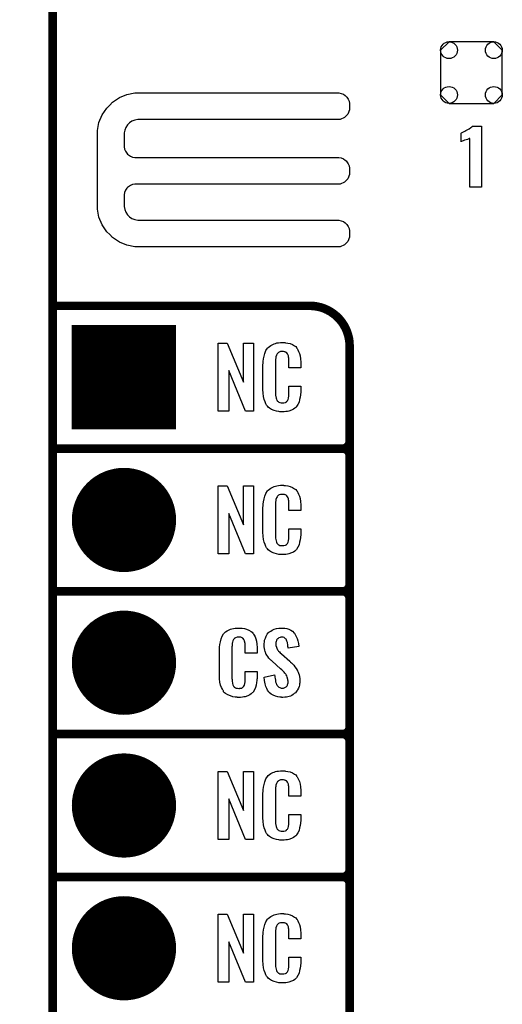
# Model space of a CAD drawing. Extents: x -0.07 to 0.95, y -0.15 to 2.1.
# Tile 5 of 25: x -0.07 to 0.26, y 0.26 to 0.95. Entities that reach past the tile are written whole.
import ezdxf

# ---------------------------------------------------------------- set-up
doc = ezdxf.new("R2010")
doc.units = 0
doc.layers.get('0').update_dxf_attribs({"linetype": 'CONTINUOUS'})
for name, color, linetype in [('gko', 6, 'CONTINUOUS'), ('gto', 2, 'CONTINUOUS'), ('gts', 1, 'CONTINUOUS')]:
    doc.layers.add(name, color=color, linetype=linetype)

# ---------------------------------------------------------------- blocks, each defined once
blk = doc.blocks.new('D32')
at = {"const_width": 0.003}
blk.add_lwpolyline([(-0.0015, 0, 1), (0.0015, 0, 1)], format="xyb", close=True, dxfattribs=at)
blk = doc.blocks.new('D36')
at = {"const_width": 0.0365}
blk.add_lwpolyline([(-0.01825, 0, 1), (0.01825, 0, 1)], format="xyb", close=True, dxfattribs=at)
blk = doc.blocks.new('D37')
at = {"const_width": 0.073}
blk.add_lwpolyline([(-0.0365, 0), (0.0365, 0)], dxfattribs=at)
blk = doc.blocks.new('D40')
blk.add_lwpolyline([(-0.0216, 0.0157), (-0.0216, -0.0157), (-0.0157, -0.0216), (0.0157, -0.0216), (0.0216, -0.0157), (0.0216, 0.0157), (0.0157, 0.0216), (-0.0157, 0.0216)], close=True)
for centre in [(-0.0157, 0.0157), (0.0157, 0.0157), (-0.0157, -0.0157), (0.0157, -0.0157)]:
    blk.add_circle(centre, 0.0059)

msp = doc.modelspace()

# ---------------------------------------------------------------- linework, layer by layer
at = {"layer": 'gko', "color": 6, "const_width": 0.006}
msp.add_lwpolyline([(-0.05, -0.15), (-0.05, 2.01)], dxfattribs=at)
at = {"layer": 'gto', "color": 2}
for points in [[(0.0106, 0.8992), (0.0106, 0.8992), (0.0106, 0.8991), (0.1505, 0.8991), (0.1521, 0.8988), (0.1536, 0.8982), (0.1549, 0.8973), (0.1555, 0.8967), (0.1555, 0.8967), (0.1555, 0.8967), (0.1561, 0.8961), (0.157, 0.8948), (0.1576, 0.8933), (0.1579, 0.8917), (0.1579, 0.8909), (0.1579, 0.8909), (0.1579, 0.8872), (0.1567, 0.8842), (0.1543, 0.8818), (0.1513, 0.8806), (0.0106, 0.8806), (0.0096, 0.8805), (0.0075, 0.8801), (0.0056, 0.8793), (0.0039, 0.8782), (0.0031, 0.8775), (0.0024, 0.8767), (0.0013, 0.875), (0.0005, 0.8731), (0.0001, 0.8711), (0.0001, 0.87), (0.0001, 0.8622), (0.0001, 0.8614), (0.0004, 0.8598), (0.001, 0.8583), (0.002, 0.8569), (0.0025, 0.8563), (0.0031, 0.8558), (0.0045, 0.8549), (0.006, 0.8542), (0.0075, 0.8539), (0.0084, 0.8539), (0.1496, 0.8539), (0.1505, 0.8539), (0.1521, 0.8536), (0.1536, 0.8529), (0.1549, 0.852), (0.1555, 0.8515), (0.1561, 0.8509), (0.157, 0.8495), (0.1576, 0.848), (0.1579, 0.8464), (0.1579, 0.8456), (0.1579, 0.8456), (0.1579, 0.8436), (0.1579, 0.8419), (0.1567, 0.8389), (0.1543, 0.8366), (0.1513, 0.8353), (0.1496, 0.8353), (0.1496, 0.8353), (0.0084, 0.8353), (0.0075, 0.8353), (0.006, 0.8349), (0.0045, 0.8343), (0.0031, 0.8334), (0.0025, 0.8329), (0.0025, 0.8329), (0.002, 0.8323), (0.001, 0.8309), (0.0004, 0.8294), (0.0001, 0.8278), (0.0001, 0.827), (0.0001, 0.8205), (0.0001, 0.8195), (0.0005, 0.8174), (0.0013, 0.8155), (0.0024, 0.8138), (0.0031, 0.813), (0.0039, 0.8123), (0.0056, 0.8112), (0.0075, 0.8104), (0.0096, 0.81), (0.0106, 0.81), (0.0106, 0.81), (0.1496, 0.81), (0.1505, 0.81), (0.1521, 0.8096), (0.1536, 0.809), (0.1549, 0.8081), (0.1555, 0.8075), (0.1555, 0.8075), (0.1561, 0.807), (0.157, 0.8056), (0.1576, 0.8041), (0.1579, 0.8025), (0.1579, 0.8017), (0.1579, 0.8017), (0.1579, 0.7997), (0.1579, 0.798), (0.1567, 0.795), (0.1543, 0.7926), (0.1513, 0.7914), (0.0106, 0.7914), (0.0077, 0.7913), (0.0021, 0.7924), (-0.0032, 0.7946), (-0.008, 0.7978), (-0.01, 0.7999), (-0.01, 0.7999), (-0.0121, 0.8019), (-0.0153, 0.8067), (-0.0175, 0.812), (-0.0186, 0.8176), (-0.0185, 0.8205), (-0.0185, 0.8205), (-0.0185, 0.87), (-0.0186, 0.8729), (-0.0175, 0.8785), (-0.0153, 0.8838), (-0.0121, 0.8885), (-0.01, 0.8905), (-0.01, 0.8905), (-0.008, 0.8926), (-0.0032, 0.8959), (0.0021, 0.8981), (0.0077, 0.8992), (0.0106, 0.8992)], [(0.2503, 0.833), (0.2422, 0.833), (0.2422, 0.8673), (0.242, 0.8672), (0.2418, 0.8671), (0.2415, 0.867), (0.2411, 0.8668), (0.2405, 0.8666), (0.2397, 0.8663), (0.2387, 0.8659), (0.2387, 0.8659), (0.2384, 0.8659), (0.238, 0.8657), (0.2376, 0.8655), (0.2367, 0.8652), (0.2362, 0.865), (0.236, 0.8649), (0.236, 0.871), (0.2361, 0.871), (0.2363, 0.8712), (0.2367, 0.8714), (0.2372, 0.8716), (0.2378, 0.8719), (0.2386, 0.8723), (0.2394, 0.8727), (0.2403, 0.8732), (0.2404, 0.8733), (0.2407, 0.8734), (0.2412, 0.8737), (0.2417, 0.874), (0.2429, 0.8749), (0.2435, 0.8754), (0.2439, 0.8758), (0.2503, 0.8758), (0.2503, 0.833)], [(0.112, 0.7242), (0.1126, 0.7242), (0.1132, 0.7241), (0.1148, 0.7239), (0.1164, 0.7235), (0.118, 0.7228), (0.1195, 0.7219), (0.1203, 0.7214), (0.1208, 0.7207), (0.1209, 0.7205), (0.1213, 0.7201), (0.1217, 0.7192), (0.1223, 0.7181), (0.1228, 0.7167), (0.1233, 0.715), (0.1237, 0.7129), (0.1238, 0.7106), (0.1238, 0.7066), (0.1154, 0.7066), (0.1154, 0.7107), (0.1154, 0.7108), (0.1154, 0.7111), (0.1154, 0.7116), (0.1154, 0.7121), (0.1154, 0.7134), (0.1153, 0.7141), (0.1152, 0.7146), (0.1152, 0.7147), (0.1151, 0.7149), (0.1149, 0.7154), (0.1145, 0.7163), (0.114, 0.717), (0.1138, 0.7172), (0.1136, 0.7173), (0.1132, 0.7175), (0.1129, 0.7177), (0.1123, 0.7178), (0.1116, 0.7179), (0.1105, 0.7179), (0.1102, 0.7179), (0.1097, 0.7179), (0.1087, 0.7175), (0.1082, 0.7173), (0.1078, 0.7169), (0.1076, 0.7167), (0.1072, 0.7163), (0.1067, 0.7154), (0.1064, 0.7143), (0.1064, 0.7142), (0.1064, 0.7141), (0.1063, 0.7137), (0.1063, 0.7132), (0.1062, 0.7127), (0.1062, 0.7119), (0.1061, 0.7111), (0.1061, 0.7102), (0.1061, 0.6895), (0.1061, 0.6894), (0.1061, 0.6889), (0.1062, 0.6882), (0.1062, 0.6873), (0.1066, 0.6854), (0.1067, 0.6845), (0.1071, 0.6837), (0.1072, 0.6836), (0.1073, 0.6834), (0.1076, 0.6832), (0.108, 0.6829), (0.1085, 0.6825), (0.1092, 0.6822), (0.11, 0.6821), (0.1109, 0.682), (0.1113, 0.682), (0.1116, 0.6821), (0.112, 0.6821), (0.113, 0.6823), (0.1135, 0.6826), (0.1139, 0.6829), (0.114, 0.6829), (0.1141, 0.6831), (0.1144, 0.6835), (0.1149, 0.6844), (0.1152, 0.6854), (0.1152, 0.6855), (0.1153, 0.6857), (0.1153, 0.686), (0.1154, 0.6865), (0.1154, 0.687), (0.1154, 0.6878), (0.1154, 0.6886), (0.1154, 0.6895), (0.1154, 0.6938), (0.1238, 0.6938), (0.1238, 0.69), (0.1238, 0.6899), (0.1238, 0.6897), (0.1238, 0.6894), (0.1238, 0.6889), (0.1237, 0.6883), (0.1236, 0.6876), (0.1234, 0.6861), (0.123, 0.6844), (0.1226, 0.6826), (0.1218, 0.6809), (0.1209, 0.6794), (0.1208, 0.6792), (0.1203, 0.6788), (0.1196, 0.6782), (0.1186, 0.6775), (0.1172, 0.6769), (0.1154, 0.6762), (0.1145, 0.676), (0.1134, 0.6759), (0.1122, 0.6757), (0.1102, 0.6757), (0.1097, 0.6758), (0.1091, 0.6758), (0.1084, 0.6759), (0.1068, 0.6762), (0.1051, 0.6767), (0.1033, 0.6774), (0.1018, 0.6784), (0.101, 0.679), (0.1004, 0.6797), (0.1004, 0.6798), (0.1003, 0.6799), (0.1001, 0.6802), (0.0999, 0.6805), (0.0994, 0.6814), (0.0989, 0.6827), (0.0982, 0.6844), (0.0978, 0.6864), (0.0974, 0.6887), (0.0973, 0.6914), (0.0973, 0.7083), (0.0973, 0.7084), (0.0973, 0.7087), (0.0973, 0.7091), (0.0974, 0.7096), (0.0974, 0.7103), (0.0975, 0.711), (0.0977, 0.7128), (0.0981, 0.7147), (0.0986, 0.7167), (0.0993, 0.7186), (0.1004, 0.7203), (0.1004, 0.7204), (0.1006, 0.7204), (0.1009, 0.7209), (0.1018, 0.7216), (0.1029, 0.7223), (0.1042, 0.723), (0.1052, 0.7234), (0.1061, 0.7237), (0.1071, 0.724), (0.1083, 0.7241), (0.1095, 0.7243), (0.1116, 0.7243), (0.112, 0.7242)], [(0.0908, 0.6762), (0.0851, 0.6762), (0.0734, 0.7046), (0.0734, 0.6762), (0.066, 0.6762), (0.066, 0.7238), (0.0722, 0.7238), (0.0837, 0.6966), (0.0837, 0.7238), (0.0908, 0.7238), (0.0908, 0.6762)], [(0.0908, 0.5762), (0.0851, 0.5762), (0.0734, 0.6046), (0.0734, 0.5762), (0.066, 0.5762), (0.066, 0.6238), (0.0722, 0.6238), (0.0837, 0.5966), (0.0837, 0.6238), (0.0908, 0.6238), (0.0908, 0.5762)], [(0.112, 0.6242), (0.1126, 0.6242), (0.1132, 0.6241), (0.1148, 0.6239), (0.1164, 0.6235), (0.118, 0.6228), (0.1195, 0.6219), (0.1203, 0.6214), (0.1208, 0.6207), (0.1209, 0.6205), (0.1213, 0.6201), (0.1217, 0.6192), (0.1223, 0.6181), (0.1228, 0.6167), (0.1233, 0.615), (0.1237, 0.613), (0.1238, 0.6106), (0.1238, 0.6066), (0.1154, 0.6066), (0.1154, 0.6107), (0.1154, 0.6108), (0.1154, 0.6111), (0.1154, 0.6116), (0.1154, 0.6121), (0.1154, 0.6134), (0.1153, 0.6141), (0.1152, 0.6146), (0.1152, 0.6147), (0.1151, 0.6149), (0.1149, 0.6154), (0.1145, 0.6163), (0.114, 0.617), (0.1138, 0.6172), (0.1136, 0.6173), (0.1132, 0.6175), (0.1129, 0.6177), (0.1123, 0.6178), (0.1116, 0.6179), (0.1105, 0.6179), (0.1102, 0.6179), (0.1097, 0.6179), (0.1087, 0.6175), (0.1082, 0.6173), (0.1078, 0.6169), (0.1076, 0.6167), (0.1072, 0.6163), (0.1067, 0.6154), (0.1064, 0.6143), (0.1064, 0.6142), (0.1064, 0.6141), (0.1063, 0.6137), (0.1063, 0.6132), (0.1062, 0.6127), (0.1062, 0.6119), (0.1061, 0.6111), (0.1061, 0.6102), (0.1061, 0.5895), (0.1061, 0.5894), (0.1061, 0.5889), (0.1062, 0.5882), (0.1062, 0.5873), (0.1066, 0.5854), (0.1067, 0.5845), (0.1071, 0.5837), (0.1072, 0.5836), (0.1073, 0.5834), (0.1076, 0.5832), (0.108, 0.5829), (0.1085, 0.5825), (0.1092, 0.5822), (0.11, 0.5821), (0.1109, 0.582), (0.1113, 0.582), (0.1116, 0.5821), (0.112, 0.5821), (0.113, 0.5823), (0.1135, 0.5826), (0.1139, 0.5829), (0.114, 0.5829), (0.1141, 0.5831), (0.1144, 0.5835), (0.1149, 0.5844), (0.1152, 0.5854), (0.1152, 0.5855), (0.1153, 0.5857), (0.1153, 0.586), (0.1154, 0.5865), (0.1154, 0.5871), (0.1154, 0.5878), (0.1154, 0.5886), (0.1154, 0.5895), (0.1154, 0.5938), (0.1238, 0.5938), (0.1238, 0.59), (0.1238, 0.5899), (0.1238, 0.5897), (0.1238, 0.5894), (0.1238, 0.5889), (0.1237, 0.5883), (0.1236, 0.5876), (0.1234, 0.5861), (0.123, 0.5844), (0.1226, 0.5826), (0.1218, 0.5809), (0.1209, 0.5794), (0.1208, 0.5792), (0.1203, 0.5788), (0.1196, 0.5782), (0.1186, 0.5775), (0.1172, 0.5769), (0.1154, 0.5762), (0.1145, 0.576), (0.1134, 0.5759), (0.1122, 0.5757), (0.1102, 0.5757), (0.1097, 0.5758), (0.1091, 0.5758), (0.1084, 0.5759), (0.1068, 0.5762), (0.1051, 0.5767), (0.1033, 0.5774), (0.1018, 0.5784), (0.101, 0.579), (0.1004, 0.5797), (0.1004, 0.5798), (0.1003, 0.5799), (0.1001, 0.5802), (0.0999, 0.5805), (0.0994, 0.5814), (0.0989, 0.5827), (0.0982, 0.5844), (0.0978, 0.5864), (0.0974, 0.5887), (0.0973, 0.5914), (0.0973, 0.6083), (0.0973, 0.6084), (0.0973, 0.6087), (0.0973, 0.6091), (0.0974, 0.6096), (0.0974, 0.6103), (0.0975, 0.611), (0.0977, 0.6128), (0.0981, 0.6147), (0.0986, 0.6166), (0.0993, 0.6186), (0.1004, 0.6203), (0.1004, 0.6204), (0.1006, 0.6204), (0.1009, 0.6209), (0.1018, 0.6216), (0.1029, 0.6223), (0.1042, 0.623), (0.1052, 0.6234), (0.1061, 0.6237), (0.1071, 0.624), (0.1083, 0.6241), (0.1095, 0.6243), (0.1116, 0.6243), (0.112, 0.6242)], [(0.0815, 0.5242), (0.0821, 0.5242), (0.0827, 0.5241), (0.0843, 0.5239), (0.0858, 0.5235), (0.0875, 0.5228), (0.089, 0.5219), (0.0897, 0.5214), (0.0903, 0.5207), (0.0904, 0.5205), (0.0907, 0.5201), (0.0912, 0.5192), (0.0918, 0.5181), (0.0923, 0.5167), (0.0928, 0.515), (0.0931, 0.513), (0.0932, 0.5106), (0.0932, 0.5066), (0.0849, 0.5066), (0.0849, 0.5107), (0.0849, 0.5108), (0.0849, 0.5111), (0.0849, 0.5116), (0.0849, 0.5121), (0.0848, 0.5134), (0.0847, 0.5141), (0.0846, 0.5146), (0.0846, 0.5147), (0.0845, 0.5149), (0.0844, 0.5154), (0.084, 0.5163), (0.0834, 0.517), (0.0833, 0.5172), (0.0831, 0.5173), (0.0827, 0.5175), (0.0823, 0.5177), (0.0818, 0.5178), (0.0811, 0.5179), (0.08, 0.5179), (0.0796, 0.5179), (0.0792, 0.5179), (0.0782, 0.5175), (0.0777, 0.5173), (0.0772, 0.5169), (0.0771, 0.5167), (0.0767, 0.5163), (0.0762, 0.5154), (0.0759, 0.5143), (0.0759, 0.5142), (0.0759, 0.5141), (0.0758, 0.5137), (0.0758, 0.5132), (0.0757, 0.5127), (0.0757, 0.5119), (0.0756, 0.5111), (0.0756, 0.5102), (0.0756, 0.4895), (0.0756, 0.4894), (0.0756, 0.4889), (0.0757, 0.4882), (0.0757, 0.4873), (0.076, 0.4854), (0.0762, 0.4845), (0.0766, 0.4837), (0.0767, 0.4836), (0.0768, 0.4834), (0.0771, 0.4832), (0.0774, 0.4829), (0.078, 0.4825), (0.0786, 0.4822), (0.0795, 0.4821), (0.0804, 0.482), (0.0808, 0.482), (0.0811, 0.4821), (0.0815, 0.4821), (0.0825, 0.4823), (0.083, 0.4826), (0.0833, 0.4829), (0.0834, 0.4829), (0.0835, 0.4831), (0.0839, 0.4835), (0.0844, 0.4844), (0.0846, 0.4854), (0.0846, 0.4855), (0.0847, 0.4857), (0.0847, 0.486), (0.0848, 0.4865), (0.0848, 0.487), (0.0849, 0.4878), (0.0849, 0.4886), (0.0849, 0.4895), (0.0849, 0.4938), (0.0932, 0.4938), (0.0932, 0.49), (0.0932, 0.4899), (0.0932, 0.4897), (0.0932, 0.4894), (0.0932, 0.4889), (0.0931, 0.4883), (0.0931, 0.4876), (0.0929, 0.4861), (0.0925, 0.4844), (0.092, 0.4826), (0.0913, 0.4809), (0.0904, 0.4794), (0.0903, 0.4792), (0.0898, 0.4788), (0.0891, 0.4782), (0.0881, 0.4775), (0.0867, 0.4769), (0.0849, 0.4762), (0.084, 0.476), (0.0829, 0.4759), (0.0817, 0.4757), (0.0796, 0.4757), (0.0792, 0.4758), (0.0785, 0.4758), (0.0779, 0.4759), (0.0763, 0.4762), (0.0746, 0.4767), (0.0728, 0.4774), (0.0712, 0.4784), (0.0705, 0.479), (0.0698, 0.4797), (0.0698, 0.4798), (0.0697, 0.4799), (0.0696, 0.4802), (0.0694, 0.4805), (0.0689, 0.4814), (0.0684, 0.4827), (0.0677, 0.4844), (0.0672, 0.4864), (0.0669, 0.4887), (0.0668, 0.4914), (0.0668, 0.5083), (0.0668, 0.5084), (0.0668, 0.5087), (0.0668, 0.5091), (0.0669, 0.5096), (0.0669, 0.5103), (0.067, 0.511), (0.0672, 0.5128), (0.0675, 0.5147), (0.0681, 0.5167), (0.0688, 0.5186), (0.0698, 0.5203), (0.0698, 0.5203), (0.07, 0.5204), (0.0704, 0.5209), (0.0712, 0.5216), (0.0723, 0.5223), (0.0737, 0.523), (0.0746, 0.5234), (0.0756, 0.5237), (0.0766, 0.524), (0.0778, 0.5241), (0.079, 0.5243), (0.081, 0.5243), (0.0815, 0.5242)], [(0.1116, 0.5242), (0.1126, 0.5241), (0.114, 0.5239), (0.1154, 0.5235), (0.1168, 0.5228), (0.1181, 0.522), (0.1192, 0.5208), (0.1193, 0.5206), (0.1197, 0.5202), (0.1201, 0.5194), (0.1206, 0.5183), (0.1212, 0.5169), (0.1217, 0.5154), (0.1221, 0.5135), (0.1224, 0.5114), (0.1149, 0.5101), (0.1149, 0.5103), (0.1149, 0.5107), (0.1148, 0.5114), (0.1147, 0.5122), (0.1144, 0.5141), (0.1141, 0.515), (0.1139, 0.5158), (0.1139, 0.5159), (0.1137, 0.5161), (0.1135, 0.5165), (0.1131, 0.5168), (0.1127, 0.5172), (0.1121, 0.5176), (0.1114, 0.5178), (0.1105, 0.5179), (0.1103, 0.5179), (0.1099, 0.5178), (0.1094, 0.5177), (0.1084, 0.5174), (0.1079, 0.517), (0.1074, 0.5167), (0.1074, 0.5166), (0.1072, 0.5165), (0.107, 0.5162), (0.1068, 0.5158), (0.1067, 0.5154), (0.1065, 0.5148), (0.1064, 0.5142), (0.1063, 0.5134), (0.1063, 0.5133), (0.1063, 0.513), (0.1064, 0.5126), (0.1064, 0.512), (0.1067, 0.5108), (0.1072, 0.5095), (0.1073, 0.5094), (0.1074, 0.5092), (0.1076, 0.509), (0.108, 0.5086), (0.1083, 0.508), (0.1089, 0.5076), (0.1094, 0.5069), (0.1102, 0.5063), (0.1161, 0.501), (0.1163, 0.5009), (0.1166, 0.5005), (0.1172, 0.4999), (0.118, 0.4992), (0.1189, 0.4982), (0.1197, 0.4971), (0.1205, 0.496), (0.1213, 0.4948), (0.1214, 0.4946), (0.1215, 0.4943), (0.1219, 0.4935), (0.1223, 0.4927), (0.1226, 0.4916), (0.1229, 0.4903), (0.1231, 0.4888), (0.1232, 0.4872), (0.1232, 0.487), (0.1232, 0.4867), (0.1231, 0.486), (0.123, 0.4852), (0.1228, 0.4843), (0.1226, 0.4833), (0.1222, 0.4821), (0.1216, 0.4811), (0.1215, 0.481), (0.1214, 0.4807), (0.121, 0.4802), (0.1205, 0.4796), (0.12, 0.479), (0.1192, 0.4784), (0.1184, 0.4777), (0.1175, 0.4771), (0.1174, 0.477), (0.117, 0.4769), (0.1165, 0.4766), (0.1157, 0.4764), (0.1148, 0.4761), (0.1138, 0.4759), (0.1126, 0.4758), (0.1113, 0.4757), (0.1106, 0.4757), (0.1103, 0.4758), (0.1097, 0.4758), (0.1091, 0.4759), (0.1077, 0.4761), (0.1061, 0.4765), (0.1044, 0.4772), (0.103, 0.478), (0.1016, 0.4792), (0.1015, 0.4794), (0.1011, 0.4798), (0.1006, 0.4807), (0.1, 0.4819), (0.0993, 0.4834), (0.0988, 0.4853), (0.0983, 0.4875), (0.0981, 0.49), (0.1055, 0.4915), (0.1055, 0.4914), (0.1055, 0.4913), (0.1056, 0.4908), (0.1056, 0.4899), (0.1058, 0.4889), (0.106, 0.4878), (0.1062, 0.4867), (0.1066, 0.4856), (0.1069, 0.4846), (0.107, 0.4845), (0.1072, 0.4842), (0.1075, 0.4838), (0.108, 0.4834), (0.1085, 0.483), (0.1092, 0.4826), (0.1101, 0.4823), (0.111, 0.4822), (0.1113, 0.4822), (0.1116, 0.4823), (0.1121, 0.4824), (0.113, 0.4828), (0.1135, 0.4831), (0.1139, 0.4834), (0.114, 0.4835), (0.1141, 0.4836), (0.1142, 0.4839), (0.1144, 0.4843), (0.1146, 0.4847), (0.1147, 0.4853), (0.1149, 0.4859), (0.1149, 0.4867), (0.1149, 0.4868), (0.1149, 0.4871), (0.1148, 0.4877), (0.1147, 0.4883), (0.1143, 0.4899), (0.1141, 0.4908), (0.1136, 0.4915), (0.1135, 0.4916), (0.1134, 0.4919), (0.113, 0.4922), (0.1127, 0.4928), (0.1121, 0.4934), (0.1115, 0.4942), (0.1106, 0.495), (0.1097, 0.4958), (0.1037, 0.501), (0.1036, 0.5011), (0.1032, 0.5015), (0.1028, 0.5019), (0.1021, 0.5026), (0.1015, 0.5033), (0.1007, 0.5043), (0.1001, 0.5052), (0.0995, 0.5061), (0.0994, 0.5062), (0.0993, 0.5066), (0.0991, 0.5071), (0.0989, 0.5079), (0.0986, 0.5088), (0.0983, 0.5099), (0.0982, 0.5112), (0.0981, 0.5126), (0.0981, 0.5127), (0.0981, 0.5129), (0.0981, 0.5131), (0.0982, 0.5135), (0.0983, 0.5145), (0.0985, 0.5158), (0.099, 0.5172), (0.0995, 0.5186), (0.1003, 0.5201), (0.1014, 0.5213), (0.1016, 0.5214), (0.102, 0.5217), (0.1028, 0.5222), (0.1038, 0.5228), (0.1051, 0.5234), (0.1067, 0.5239), (0.1085, 0.5242), (0.1105, 0.5243), (0.1111, 0.5243), (0.1116, 0.5242)], [(0.0908, 0.3762), (0.0851, 0.3762), (0.0734, 0.4046), (0.0734, 0.3762), (0.066, 0.3762), (0.066, 0.4238), (0.0722, 0.4238), (0.0837, 0.3966), (0.0837, 0.4238), (0.0908, 0.4238), (0.0908, 0.3762)], [(0.112, 0.4242), (0.1126, 0.4242), (0.1132, 0.4241), (0.1148, 0.4239), (0.1164, 0.4235), (0.118, 0.4228), (0.1195, 0.4219), (0.1203, 0.4214), (0.1208, 0.4207), (0.1209, 0.4205), (0.1213, 0.4201), (0.1217, 0.4192), (0.1223, 0.4181), (0.1228, 0.4167), (0.1233, 0.415), (0.1237, 0.413), (0.1238, 0.4106), (0.1238, 0.4066), (0.1154, 0.4066), (0.1154, 0.4107), (0.1154, 0.4108), (0.1154, 0.4111), (0.1154, 0.4116), (0.1154, 0.4121), (0.1154, 0.4134), (0.1153, 0.4141), (0.1152, 0.4146), (0.1152, 0.4147), (0.1151, 0.4149), (0.1149, 0.4154), (0.1145, 0.4163), (0.114, 0.417), (0.1138, 0.4172), (0.1136, 0.4173), (0.1132, 0.4175), (0.1129, 0.4177), (0.1123, 0.4178), (0.1116, 0.4179), (0.1105, 0.4179), (0.1102, 0.4179), (0.1097, 0.4179), (0.1087, 0.4175), (0.1082, 0.4173), (0.1078, 0.4169), (0.1076, 0.4167), (0.1072, 0.4163), (0.1067, 0.4154), (0.1064, 0.4143), (0.1064, 0.4142), (0.1064, 0.4141), (0.1063, 0.4137), (0.1063, 0.4132), (0.1062, 0.4127), (0.1062, 0.4119), (0.1061, 0.4111), (0.1061, 0.4102), (0.1061, 0.3895), (0.1061, 0.3894), (0.1061, 0.3889), (0.1062, 0.3882), (0.1062, 0.3873), (0.1066, 0.3854), (0.1067, 0.3845), (0.1071, 0.3837), (0.1072, 0.3836), (0.1073, 0.3834), (0.1076, 0.3832), (0.108, 0.3829), (0.1085, 0.3825), (0.1092, 0.3822), (0.11, 0.3821), (0.1109, 0.382), (0.1113, 0.382), (0.1116, 0.3821), (0.112, 0.3821), (0.113, 0.3823), (0.1135, 0.3826), (0.1139, 0.3829), (0.114, 0.3829), (0.1141, 0.3831), (0.1144, 0.3835), (0.1149, 0.3844), (0.1152, 0.3854), (0.1152, 0.3855), (0.1153, 0.3857), (0.1153, 0.386), (0.1154, 0.3865), (0.1154, 0.3871), (0.1154, 0.3878), (0.1154, 0.3886), (0.1154, 0.3895), (0.1154, 0.3938), (0.1238, 0.3938), (0.1238, 0.39), (0.1238, 0.3899), (0.1238, 0.3897), (0.1238, 0.3894), (0.1238, 0.3889), (0.1237, 0.3883), (0.1236, 0.3876), (0.1234, 0.3861), (0.123, 0.3844), (0.1226, 0.3826), (0.1218, 0.3809), (0.1209, 0.3794), (0.1208, 0.3792), (0.1203, 0.3788), (0.1196, 0.3782), (0.1186, 0.3775), (0.1172, 0.3769), (0.1154, 0.3762), (0.1145, 0.376), (0.1134, 0.3759), (0.1122, 0.3757), (0.1102, 0.3757), (0.1097, 0.3758), (0.1091, 0.3758), (0.1084, 0.3759), (0.1068, 0.3762), (0.1051, 0.3767), (0.1033, 0.3774), (0.1018, 0.3784), (0.101, 0.379), (0.1004, 0.3797), (0.1004, 0.3798), (0.1003, 0.3799), (0.1001, 0.3802), (0.0999, 0.3805), (0.0994, 0.3814), (0.0989, 0.3827), (0.0982, 0.3844), (0.0978, 0.3864), (0.0974, 0.3887), (0.0973, 0.3914), (0.0973, 0.4083), (0.0973, 0.4084), (0.0973, 0.4087), (0.0973, 0.4091), (0.0974, 0.4096), (0.0974, 0.4103), (0.0975, 0.411), (0.0977, 0.4128), (0.0981, 0.4147), (0.0986, 0.4166), (0.0993, 0.4186), (0.1004, 0.4203), (0.1004, 0.4203), (0.1006, 0.4204), (0.1009, 0.4209), (0.1018, 0.4216), (0.1029, 0.4223), (0.1042, 0.423), (0.1052, 0.4234), (0.1061, 0.4237), (0.1071, 0.424), (0.1083, 0.4241), (0.1095, 0.4243), (0.1116, 0.4243), (0.112, 0.4242)], [(0.112, 0.3242), (0.1126, 0.3242), (0.1132, 0.3241), (0.1148, 0.3239), (0.1164, 0.3235), (0.118, 0.3228), (0.1195, 0.3219), (0.1203, 0.3214), (0.1208, 0.3207), (0.1209, 0.3205), (0.1213, 0.3201), (0.1217, 0.3192), (0.1223, 0.3181), (0.1228, 0.3167), (0.1233, 0.315), (0.1237, 0.3129), (0.1238, 0.3106), (0.1238, 0.3066), (0.1154, 0.3066), (0.1154, 0.3107), (0.1154, 0.3108), (0.1154, 0.3111), (0.1154, 0.3116), (0.1154, 0.3121), (0.1154, 0.3134), (0.1153, 0.3141), (0.1152, 0.3146), (0.1152, 0.3147), (0.1151, 0.3149), (0.1149, 0.3154), (0.1145, 0.3163), (0.114, 0.317), (0.1138, 0.3172), (0.1136, 0.3173), (0.1132, 0.3175), (0.1129, 0.3177), (0.1123, 0.3178), (0.1116, 0.3179), (0.1105, 0.3179), (0.1102, 0.3179), (0.1097, 0.3179), (0.1087, 0.3175), (0.1082, 0.3173), (0.1078, 0.3169), (0.1076, 0.3167), (0.1072, 0.3163), (0.1067, 0.3154), (0.1064, 0.3143), (0.1064, 0.3142), (0.1064, 0.3141), (0.1063, 0.3137), (0.1063, 0.3132), (0.1062, 0.3127), (0.1062, 0.3119), (0.1061, 0.3111), (0.1061, 0.3102), (0.1061, 0.2895), (0.1061, 0.2894), (0.1061, 0.2889), (0.1062, 0.2882), (0.1062, 0.2873), (0.1066, 0.2854), (0.1067, 0.2845), (0.1071, 0.2837), (0.1072, 0.2836), (0.1073, 0.2834), (0.1076, 0.2832), (0.108, 0.2829), (0.1085, 0.2825), (0.1092, 0.2822), (0.11, 0.2821), (0.1109, 0.282), (0.1113, 0.282), (0.1116, 0.2821), (0.112, 0.2821), (0.113, 0.2823), (0.1135, 0.2826), (0.1139, 0.2829), (0.114, 0.2829), (0.1141, 0.2831), (0.1144, 0.2835), (0.1149, 0.2844), (0.1152, 0.2854), (0.1152, 0.2855), (0.1153, 0.2857), (0.1153, 0.286), (0.1154, 0.2865), (0.1154, 0.2871), (0.1154, 0.2878), (0.1154, 0.2886), (0.1154, 0.2895), (0.1154, 0.2938), (0.1238, 0.2938), (0.1238, 0.29), (0.1238, 0.2899), (0.1238, 0.2897), (0.1238, 0.2894), (0.1238, 0.2889), (0.1237, 0.2883), (0.1236, 0.2876), (0.1234, 0.2861), (0.123, 0.2844), (0.1226, 0.2826), (0.1218, 0.2809), (0.1209, 0.2794), (0.1208, 0.2792), (0.1203, 0.2788), (0.1196, 0.2782), (0.1186, 0.2775), (0.1172, 0.2769), (0.1154, 0.2762), (0.1145, 0.276), (0.1134, 0.2759), (0.1122, 0.2757), (0.1102, 0.2757), (0.1097, 0.2758), (0.1091, 0.2758), (0.1084, 0.2759), (0.1068, 0.2762), (0.1051, 0.2767), (0.1033, 0.2774), (0.1018, 0.2784), (0.101, 0.279), (0.1004, 0.2797), (0.1004, 0.2798), (0.1003, 0.2799), (0.1001, 0.2802), (0.0999, 0.2805), (0.0994, 0.2814), (0.0989, 0.2827), (0.0982, 0.2844), (0.0978, 0.2864), (0.0974, 0.2887), (0.0973, 0.2914), (0.0973, 0.3083), (0.0973, 0.3084), (0.0973, 0.3087), (0.0973, 0.3091), (0.0974, 0.3096), (0.0974, 0.3103), (0.0975, 0.311), (0.0977, 0.3128), (0.0981, 0.3147), (0.0986, 0.3167), (0.0993, 0.3186), (0.1004, 0.3203), (0.1004, 0.3203), (0.1006, 0.3204), (0.1009, 0.3209), (0.1018, 0.3216), (0.1029, 0.3223), (0.1042, 0.323), (0.1052, 0.3234), (0.1061, 0.3237), (0.1071, 0.324), (0.1083, 0.3241), (0.1095, 0.3243), (0.1116, 0.3243), (0.112, 0.3242)], [(0.0908, 0.2762), (0.0851, 0.2762), (0.0734, 0.3046), (0.0734, 0.2762), (0.066, 0.2762), (0.066, 0.3238), (0.0722, 0.3238), (0.0837, 0.2966), (0.0837, 0.3238), (0.0908, 0.3238), (0.0908, 0.2762)]]:
    msp.add_lwpolyline(points, dxfattribs=at)
at = {"layer": 'gto', "color": 2, "const_width": 0.006}
for points in [[(-0.05, 0.75), (0.13, 0.75)], [(0.158, 0.722), (0.158, 0.722)], [(0.158, 0.722), (0.158, 0.722)], [(0.158, -0.022), (0.158, 0.722)], [(-0.05, 0.65), (0.153, 0.65)], [(-0.05, 0.65), (0.153, 0.65)], [(0.153, 0.65), (0.153, 0.65)], [(0.153, 0.65), (0.153, 0.65)], [(0.158, 0.645), (0.158, 0.645)], [(0.158, 0.645), (0.158, 0.645)], [(0.158, 0.645), (0.158, 0.645)], [(0.158, 0.645), (0.158, 0.645)], [(0.158, 0.555), (0.158, 0.645)], [(-0.05, 0.55), (0.153, 0.55)], [(-0.05, 0.55), (0.153, 0.55)], [(0.153, 0.55), (0.153, 0.55)], [(0.153, 0.55), (0.153, 0.55)], [(0.158, 0.545), (0.158, 0.545)], [(0.158, 0.545), (0.158, 0.545)], [(0.158, 0.545), (0.158, 0.545)], [(0.158, 0.545), (0.158, 0.545)], [(0.158, 0.455), (0.158, 0.545)], [(-0.05, 0.45), (0.153, 0.45)], [(-0.05, 0.45), (0.153, 0.45)], [(0.153, 0.45), (0.153, 0.45)], [(0.153, 0.45), (0.153, 0.45)], [(0.158, 0.445), (0.158, 0.445)], [(0.158, 0.445), (0.158, 0.445)], [(0.158, 0.445), (0.158, 0.445)], [(0.158, 0.445), (0.158, 0.445)], [(0.158, 0.355), (0.158, 0.445)], [(-0.05, 0.35), (0.153, 0.35)], [(-0.05, 0.35), (0.153, 0.35)], [(0.153, 0.35), (0.153, 0.35)], [(0.153, 0.35), (0.153, 0.35)], [(0.158, 0.345), (0.158, 0.345)], [(0.158, 0.345), (0.158, 0.345)], [(0.158, 0.345), (0.158, 0.345)], [(0.158, 0.345), (0.158, 0.345)], [(0.158, 0.255), (0.158, 0.345)]]:
    msp.add_lwpolyline(points, dxfattribs=at)
for points in [[(0.158, 0.722, 0.414214), (0.13, 0.75)], [(0.153, 0.65, 0.414214), (0.158, 0.655)], [(0.158, 0.645, 0.414214), (0.153, 0.65)], [(0.158, 0.645, 0.414214), (0.153, 0.65)], [(0.153, 0.55, 0.414214), (0.158, 0.555)], [(0.158, 0.545, 0.414214), (0.153, 0.55)], [(0.158, 0.545, 0.414214), (0.153, 0.55)], [(0.153, 0.45, 0.414214), (0.158, 0.455)], [(0.158, 0.445, 0.414214), (0.153, 0.45)], [(0.158, 0.445, 0.414214), (0.153, 0.45)], [(0.153, 0.35, 0.414214), (0.158, 0.355)], [(0.158, 0.345, 0.414214), (0.153, 0.35)], [(0.158, 0.345, 0.414214), (0.153, 0.35)]]:
    msp.add_lwpolyline(points, format="xyb", dxfattribs=at)

# ---------------------------------------------------------------- block references
at = {"layer": 'gto'}
for p in [(-0.05, 0.75), (0.13, 0.75), (0.13, 0.75), (0.158, 0.722), (0.158, 0.722), (0.158, 0.722), (0.158, 0.722), (0.158, 0.655), (-0.05, 0.65), (-0.05, 0.65), (0.153, 0.65), (0.153, 0.65), (0.153, 0.65), (0.153, 0.65), (0.153, 0.65), (0.153, 0.65), (0.153, 0.65), (0.158, 0.645), (0.158, 0.645), (0.158, 0.645), (0.158, 0.645), (0.158, 0.645), (0.158, 0.645), (0.158, 0.645), (-0.05, 0.55), (-0.05, 0.55), (0.153, 0.55), (0.153, 0.55), (0.153, 0.55), (0.153, 0.55), (0.153, 0.55), (0.153, 0.55), (0.153, 0.55), (0.158, 0.555), (0.158, 0.555), (0.158, 0.545), (0.158, 0.545), (0.158, 0.545), (0.158, 0.545), (0.158, 0.545), (0.158, 0.545), (0.158, 0.545), (0.158, 0.455), (0.158, 0.455), (-0.05, 0.45), (-0.05, 0.45), (0.153, 0.45), (0.153, 0.45), (0.153, 0.45), (0.153, 0.45), (0.153, 0.45), (0.153, 0.45), (0.153, 0.45), (0.158, 0.445), (0.158, 0.445), (0.158, 0.445), (0.158, 0.445), (0.158, 0.445), (0.158, 0.445), (0.158, 0.445), (-0.05, 0.35), (-0.05, 0.35), (0.153, 0.35), (0.153, 0.35), (0.153, 0.35), (0.153, 0.35), (0.153, 0.35), (0.153, 0.35), (0.153, 0.35), (0.158, 0.355), (0.158, 0.355), (0.158, 0.345), (0.158, 0.345), (0.158, 0.345), (0.158, 0.345), (0.158, 0.345), (0.158, 0.345), (0.158, 0.345)]:
    msp.add_blockref('D32', p, dxfattribs=at)
at = {"layer": 'gts'}
for name, p in [('D40', (0.2433, 0.9134)), ('D37', (0, 0.7)), ('D36', (0, 0.6)), ('D36', (0, 0.5)), ('D36', (0, 0.4)), ('D36', (0, 0.3))]:
    msp.add_blockref(name, p, dxfattribs=at)

doc.saveas('drawing.dxf')
